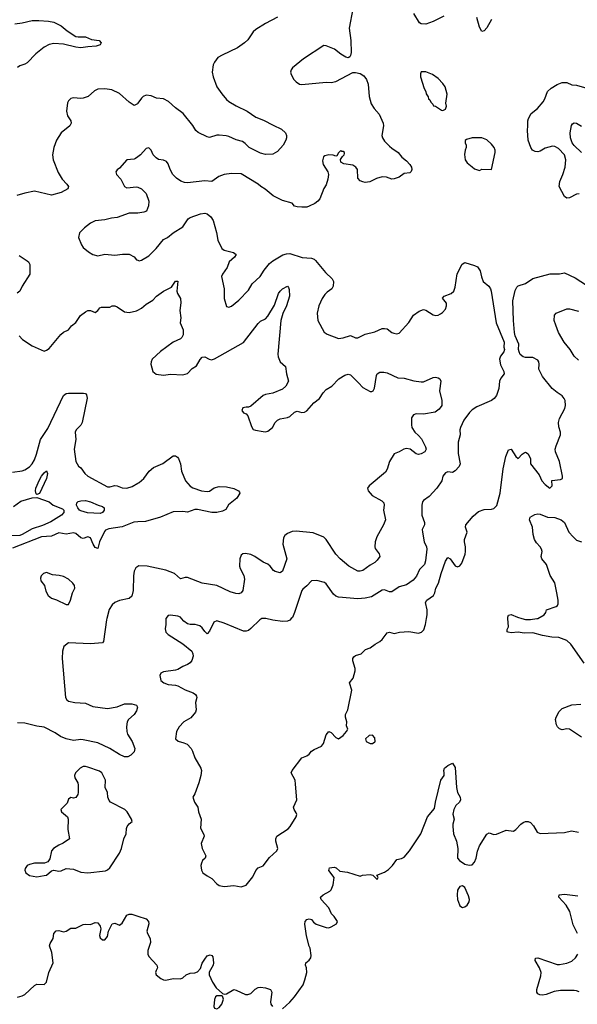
# Model space of a CAD drawing. Header units: inches. Extents: x 1552611 to 1694776, y 811966 to 917215.
# Tile 150 of 256: x 1619028 to 1623616, y 856829 to 864921. Entities that reach past the tile are written whole.
import ezdxf

# ---------------------------------------------------------------- set-up
doc = ezdxf.new("R2010")
doc.units = ezdxf.units.IN
doc.header["$MEASUREMENT"] = 0
for name, color, linetype in [('B6815', 7, 'Continuous'), ('B6816', 7, 'Continuous'), ('B6825', 7, 'Continuous'), ('B6826', 7, 'Continuous')]:
    doc.layers.add(name, color=color, linetype=linetype)

msp = doc.modelspace()

# ---------------------------------------------------------------- linework, layer by layer
at = {"layer": 'B6815', "color": 5, "elevation": 920}
for points in [[(1619744.5, 860000), (1619741.8, 859990), (1619716.4, 859810), (1619710, 859800.9), (1619610, 859791.2), (1619430, 859800.3), (1619391.8, 859770), (1619379.3, 859730), (1619376.5, 859670), (1619406.3, 859350), (1619416.6, 859330), (1619430, 859320.4), (1619480.7, 859310), (1619570, 859303.1), (1619630, 859277), (1619750, 859260.2), (1619830, 859272.8), (1619890, 859298.8), (1619950, 859299), (1619990, 859286.8), (1619997, 859270), (1619990, 859241.2), (1619970, 859212), (1619923.1, 859170), (1619913.7, 859150), (1619906.3, 859110), (1619908.9, 859070), (1619916, 859050), (1619953.6, 858990), (1619974.4, 858930), (1619970, 858905.2), (1619943.8, 858876.2), (1619917.3, 858862.7), (1619890, 858861.5), (1619850, 858881.2), (1619770, 858931.4), (1619670, 858978.8), (1619550, 859003.5), (1619530, 859005.1), (1619470, 858996.4), (1619410, 859009.8), (1619365.1, 859030), (1619320, 859060), (1619230, 859106), (1619170, 859115.1), (1619070, 859139.8), (1619010, 859142.3)], [(1619010, 856887.7), (1619050, 856897.3), (1619069.6, 856910.4), (1619150, 856984), (1619170, 856994.8), (1619230, 856991), (1619250, 857011), (1619267.8, 857090), (1619304.2, 857170), (1619293.8, 857253.8), (1619272.6, 857310), (1619278.3, 857330), (1619302.3, 857370), (1619310, 857410.8), (1619328, 857432), (1619350, 857434.9), (1619390, 857424.4), (1619410, 857430.5), (1619450, 857453.4), (1619490, 857455.5), (1619550, 857483.8), (1619570, 857488), (1619610, 857484.9), (1619650, 857500.7), (1619670, 857497.3), (1619690.7, 857470), (1619694.8, 857450), (1619685.3, 857394.7), (1619690, 857376), (1619710, 857359.3), (1619730, 857359.3), (1619750, 857386.8), (1619758.4, 857430), (1619790, 857490.6), (1619810, 857497.1), (1619850, 857480.7), (1619870, 857494.8), (1619910, 857562), (1619929.7, 857570.3), (1619950, 857570.3), (1620000, 857553.6)]]:
    msp.add_lwpolyline(points, dxfattribs=at)
at = {"layer": 'B6815', "color": 5, "elevation": 940}
msp.add_lwpolyline([(1619570, 858783.1), (1619550, 858782), (1619524.9, 858770), (1619487.7, 858730), (1619479.1, 858710), (1619482, 858690), (1619505.5, 858650), (1619510.4, 858630), (1619510.3, 858570), (1619506.4, 858553.6), (1619490, 858528.7), (1619470, 858522), (1619450, 858528.7), (1619430, 858514), (1619418, 858482), (1619366, 858430), (1619371.3, 858410), (1619421, 858370), (1619426, 858350), (1619424.9, 858264.9), (1619438, 858190), (1619387.1, 858152.9), (1619350, 858137.2), (1619307.7, 858110), (1619290, 858089), (1619275.2, 858024.8), (1619259.8, 858000.2), (1619231.3, 857988.7), (1619150, 857989), (1619110, 857979), (1619090, 857968.7), (1619074.4, 857945.6), (1619070.8, 857930), (1619078.8, 857910), (1619110, 857888.2), (1619170, 857877.1), (1619230, 857888.4), (1619250, 857890.8), (1619290, 857924.7), (1619308.7, 857931.3), (1619350, 857922.8), (1619370, 857926.8), (1619410, 857944.7), (1619470, 857938.8), (1619530, 857914), (1619590, 857908.9), (1619733.1, 857926.9), (1619750, 857934), (1619769.6, 857950.4), (1619849.5, 858070), (1619865.6, 858110), (1619886, 858190), (1619905.1, 858230), (1619907.3, 858272.7), (1619912.7, 858290), (1619930, 858311), (1619954, 858330), (1619949, 858350), (1619913.2, 858410), (1619892.7, 858430), (1619774, 858490), (1619763, 858503), (1619754, 858530), (1619749.5, 858570), (1619731.9, 858611.9), (1619733.6, 858670), (1619730, 858682), (1619705.1, 858730), (1619685.2, 858745.2), (1619590, 858778)], close=True, dxfattribs=at)
at = {"layer": 'B6816', "color": 5}
for points, elevation in [([(1618988.3, 864888.3), (1619050, 864894.2), (1619130, 864913.4), (1619184.7, 864915.3), (1619264.7, 864910), (1619310, 864900.2), (1619370.3, 864870), (1619419.5, 864830), (1619490, 864784.1), (1619510, 864779), (1619570, 864778.8), (1619619.4, 864759.4), (1619681, 864750), (1619698, 864730), (1619690, 864714), (1619656.3, 864703.7), (1619590, 864698.9), (1619530, 864688.7), (1619490, 864694.4), (1619390, 864720.6), (1619310, 864724.4), (1619270, 864716.4), (1619230, 864696.2), (1619160.9, 864639.1), (1619090, 864565.5), (1619070, 864554.2), (1619030, 864542), (1619011.2, 864528.8)], 880), ([(1620000, 864234.1), (1619997.1, 864230), (1619970, 864216.9), (1619930, 864242), (1619850, 864314), (1619784.9, 864344.9), (1619730, 864353), (1619670, 864349.7), (1619643.7, 864336.3), (1619590.3, 864289.7), (1619550, 864277), (1619530, 864274.5), (1619470, 864279.3), (1619450, 864272.7), (1619430, 864255.1), (1619421.5, 864238.5), (1619412.2, 864170), (1619422.4, 864130), (1619448, 864090), (1619450.7, 864070), (1619442, 864050), (1619370, 863992), (1619332, 863930), (1619310.3, 863870), (1619297.1, 863810), (1619302.4, 863770), (1619343.8, 863663.8), (1619376.5, 863610), (1619417.1, 863570), (1619430.5, 863550), (1619424, 863530), (1619370, 863499.7), (1619290, 863478.4), (1619150, 863511.3), (1619070, 863496.2), (1619004.9, 863475.1)], 920), ([(1620000, 863794.1), (1619979.9, 863780.1), (1619970, 863775.1), (1619910, 863769.2), (1619850, 863702), (1619830, 863688), (1619818, 863670), (1619824.7, 863650), (1619861, 863610), (1619890.8, 863550), (1619910, 863538), (1619990, 863548), (1620000, 863543.6)], 940), ([(1620000, 863331.1), (1619990, 863329.6), (1619930, 863331.8), (1619830, 863295.8), (1619784.7, 863290), (1619730, 863275.8), (1619650, 863267.6), (1619610, 863247.6), (1619560.7, 863210), (1619520.7, 863170), (1619510.7, 863130), (1619536.3, 863070), (1619550.7, 863050), (1619593.5, 863013.5), (1619630, 862990.5), (1619670, 862979.1), (1619730, 862993.7), (1619810, 862985.3), (1619872.7, 862992.7), (1619930, 862993), (1619970, 862970.7), (1619990, 862947.7), (1620000, 862943.4)], 940), ([(1619023.9, 862983.9), (1619090, 862940.2), (1619101.5, 862930), (1619112.1, 862910), (1619112.3, 862830), (1619047.9, 862730), (1619029.3, 862690.7), (1619007.6, 862672.4)], 920), ([(1619023, 862323), (1619051.3, 862291.3), (1619130, 862239.5), (1619230, 862197.3), (1619250, 862204), (1619270, 862219.1), (1619367.3, 862332.7), (1619390, 862351.7), (1619430, 862372.4), (1619455.3, 862404.7), (1619490, 862432.7), (1619527.3, 862490), (1619570, 862521.3), (1619590, 862530.2), (1619610, 862530.3), (1619650, 862515.5), (1619670, 862530.6), (1619687.6, 862552.4), (1619701.1, 862558.9), (1619770, 862559.5), (1619790, 862568.5), (1619810, 862570.3), (1619830, 862562.3), (1619890, 862520.2), (1619930, 862515.6), (1619990, 862528.9), (1620000, 862533.9)], 920), ([(1618970, 861201.3), (1619050, 861213.5), (1619070, 861220.6), (1619110, 861245.5), (1619132.2, 861270), (1619150, 861302.6), (1619166.7, 861350), (1619199.3, 861470), (1619259.4, 861560.6), (1619390, 861833.6), (1619410, 861849.1), (1619430, 861851.9), (1619552.3, 861852.3), (1619570.2, 861850.2), (1619578.9, 861838.9), (1619582.7, 861810), (1619542.6, 861610), (1619530, 861587.6), (1619492.7, 861550), (1619485.4, 861530), (1619490.2, 861470), (1619477.2, 861390), (1619490.8, 861290), (1619512.8, 861252.8), (1619530, 861238.8), (1619565.5, 861190), (1619588.2, 861170), (1619750, 861081.5), (1619770, 861082.3), (1619810, 861093.2), (1619830, 861090.2), (1619870, 861073.1), (1619910, 861070.1), (1619954.7, 861085.3), (1620000, 861110.6)], 880), ([(1618978.5, 860921.5), (1619036.9, 860963.1), (1619131.3, 860991.3), (1619170, 860994), (1619270, 860959.3), (1619304, 860930), (1619380, 860900), (1619392.7, 860890), (1619391.3, 860870), (1619371.4, 860850), (1619284.8, 860795.2), (1619216.1, 860763.9), (1619130, 860737.2), (1619050, 860689.6), (1619030, 860682.5), (1618950, 860679)], 860), ([(1620000, 860794), (1619967.9, 860792.1), (1619870, 860751.9), (1619762.4, 860737.6), (1619735.2, 860724.8), (1619725.3, 860714.7), (1619685.3, 860630), (1619670, 860576.2), (1619650, 860583.5), (1619631.8, 860610), (1619610, 860661.6), (1619590, 860669.6), (1619550, 860655.8), (1619530, 860664), (1619490, 860698.2), (1619470, 860703.5), (1619410, 860691.6), (1619350, 860704.1), (1619290, 860675.7), (1619208.4, 860670), (1618970, 860577.9)], 880), ([(1620000, 860426.7), (1619983.4, 860416.6), (1619971, 860389), (1619964.7, 860350), (1619960.7, 860230), (1619950, 860183.6), (1619930, 860164.4), (1619850, 860148.7), (1619810, 860132.1), (1619788.2, 860111.8), (1619765.1, 860074.9), (1619744.5, 860000)], 920)]:
    msp.add_lwpolyline(points, dxfattribs=dict(at, elevation=elevation))
for points, elevation in [([(1619170, 861018), (1619164, 861024), (1619157.2, 861050), (1619162, 861070), (1619190, 861139.3), (1619207.2, 861170), (1619230, 861198), (1619250, 861213.4), (1619256.2, 861190), (1619250, 861149.6), (1619190, 861028)], 860), ([(1619690, 860863.3), (1619587.4, 860867.4), (1619530, 860884.5), (1619520.9, 860890), (1619506.6, 860910), (1619496.8, 860930), (1619497.4, 860950), (1619510, 860961.7), (1619530, 860967.6), (1619570, 860968.9), (1619610, 860959), (1619674, 860930), (1619710, 860918.8), (1619724.2, 860910), (1619723.5, 860890), (1619709.1, 860870)], 860), ([(1619250, 860378), (1619224.4, 860370), (1619204.4, 860350), (1619199.3, 860330), (1619203, 860310), (1619232.1, 860272.1), (1619244.7, 860224.7), (1619261.3, 860190), (1619290, 860167.6), (1619332.3, 860152.3), (1619410, 860114.4), (1619430, 860114.9), (1619447.4, 860150), (1619462, 860210), (1619482.7, 860250), (1619478, 860270), (1619464.4, 860290), (1619430, 860323.9), (1619390, 860344.5), (1619353, 860353), (1619297.4, 860357.4)], 920)]:
    msp.add_lwpolyline(points, close=True, dxfattribs=dict(at, elevation=elevation))
at = {"layer": 'B6825', "color": 5}
for points, elevation in [([(1620231.5, 860000), (1620230, 859998), (1620230.5, 859950.5), (1620225.2, 859914.8), (1620230, 859888), (1620250, 859868.5), (1620370.3, 859790.3), (1620443, 859730), (1620453.7, 859710), (1620455.6, 859690), (1620445.1, 859654.9), (1620430, 859635.1), (1620410, 859621.3), (1620370, 859606.3), (1620330, 859581.6), (1620310, 859575.1), (1620210, 859560.5), (1620190, 859549.4), (1620180.3, 859530), (1620190, 859490.7), (1620214.8, 859470), (1620250, 859457.6), (1620310, 859452.2), (1620330, 859446), (1620390, 859412.4), (1620456, 859390), (1620475.8, 859375.8), (1620482.5, 859362.5), (1620484.9, 859350), (1620475.8, 859310), (1620480.3, 859250), (1620474, 859230), (1620436.5, 859183.5), (1620377.3, 859150), (1620340.5, 859110), (1620319.1, 859070), (1620310.9, 859010.9), (1620330.6, 858990.6), (1620378.4, 858978.4), (1620406, 858966), (1620438, 858930), (1620450.5, 858910), (1620470, 858854), (1620518, 858770), (1620523, 858750), (1620519.3, 858710), (1620502.4, 858650), (1620470, 858558), (1620451.3, 858530), (1620466, 858490), (1620494.8, 858450), (1620498.8, 858410), (1620521.3, 858350), (1620516.4, 858276.4), (1620543.4, 858223.4), (1620544.9, 858210), (1620521.1, 858150), (1620530.3, 858110), (1620560.5, 858050), (1620554.8, 858030), (1620531, 858010), (1620522.8, 857990), (1620518.8, 857970), (1620522.8, 857930), (1620536, 857910), (1620570, 857884), (1620610, 857862), (1620650, 857818.8), (1620670, 857804.9), (1620710, 857798), (1620790, 857804), (1620850, 857793.4), (1620890, 857807.7), (1620944.8, 857875.2), (1620971.8, 857928.2), (1620989.2, 857950), (1621030, 857966.8), (1621084.1, 858035.9), (1621143.5, 858090), (1621152, 858110), (1621135.8, 858170), (1621134.7, 858190), (1621142.9, 858210), (1621235.8, 858270), (1621254.3, 858290), (1621301.6, 858370), (1621307.3, 858390), (1621303.9, 858403.9), (1621287.3, 858430), (1621280.7, 858450), (1621307.3, 858510), (1621297.5, 858637.5), (1621293.2, 858670), (1621261.2, 858730), (1621269.2, 858750), (1621350, 858854.8), (1621390, 858871), (1621410, 858886), (1621429.6, 858910.4), (1621450, 858924), (1621510, 858950.5), (1621527, 858973), (1621550, 859044.7), (1621570, 859071), (1621590, 859062), (1621630, 859022), (1621650, 859012), (1621690, 859038), (1621718, 859070), (1621728, 859090), (1621716.4, 859116.4), (1621719, 859150), (1621709.3, 859190), (1621709.3, 859210), (1621726.6, 859250), (1621761.2, 859410), (1621742, 859470), (1621771.9, 859508.1), (1621788.9, 859568.9), (1621789, 859590), (1621769.3, 859650.7), (1621769.2, 859670), (1621776, 859684), (1621790, 859696), (1621838, 859710), (1621874, 859746), (1621910, 859758.8), (1621952.7, 859790), (1621990, 859810.4), (1622010, 859828), (1622050, 859882), (1622070, 859888), (1622110, 859877.3), (1622151.8, 859888.2), (1622230, 859893.4), (1622310, 859879.1), (1622333.3, 859886.7), (1622353.3, 859906.7), (1622367.6, 859950), (1622375.1, 860000)], 940), ([(1621037.5, 860000), (1621021.2, 859998.8), (1621002.6, 859990), (1620930, 859916.8), (1620910, 859901.6), (1620890, 859894.4), (1620870, 859895.9), (1620710, 859960.4), (1620650, 859979.8), (1620625.5, 859970), (1620590, 859895.6), (1620570, 859874.5), (1620550, 859894), (1620530, 859924.2), (1620510, 859938.9), (1620470.5, 859949.5), (1620431.3, 859951.3), (1620410, 859956.9), (1620378.9, 859978.9), (1620359, 860000)], 940), ([(1621262.4, 860000), (1621250, 859987.3), (1621230, 859978.7), (1621190, 859974.7), (1621110, 859985.9), (1621053.6, 860000)], 940), ([(1623671.9, 859631.9), (1623560.8, 859790), (1623530, 859819.1), (1623462.8, 859842.8), (1623406.1, 859846.1), (1623330, 859858.8), (1623250, 859883.2), (1623179.2, 859879.2), (1623130, 859887.1), (1623070, 859881.6), (1623046.1, 859886.1), (1623039.6, 859890), (1623039.7, 859910), (1623049.8, 859930.2), (1623043.6, 860000)], 920), ([(1623158.1, 860000), (1623190, 859991.1), (1623230, 859991.8), (1623283.5, 860000)], 920), ([(1623650, 859025.1), (1623550, 859089.6), (1623530, 859092), (1623490, 859084.5), (1623470, 859092.7), (1623452.7, 859110), (1623445.1, 859125.1), (1623437, 859170), (1623442, 859190), (1623465.4, 859234.6), (1623490, 859259.1), (1623571.1, 859288.9), (1623645.6, 859294.4)], 920), ([(1621189, 856791), (1621250, 856846.8), (1621289.3, 856890), (1621359.3, 856990), (1621375.1, 857030), (1621389.4, 857090), (1621386.6, 857130), (1621379.3, 857150), (1621381.2, 857170), (1621410, 857190.8), (1621423.7, 857210), (1621426.6, 857230), (1621419, 857290), (1621410, 857308), (1621387.5, 857392.5), (1621373.6, 857486.4), (1621375.3, 857510), (1621390, 857524.7), (1621410, 857531.3), (1621430, 857524.7), (1621445.2, 857505.2), (1621467.9, 857487.9), (1621550, 857458.8), (1621570, 857458), (1621590, 857464.7), (1621635.3, 857490), (1621642, 857510), (1621615.3, 857550), (1621592.9, 857572.9), (1621570, 857622), (1621509, 857690), (1621504, 857710), (1621524, 857730), (1621580.7, 857759.3), (1621589.6, 857770.4), (1621606, 857810), (1621615.3, 857870), (1621570, 857928), (1621578, 857950), (1621615.9, 857955.9), (1621631.3, 857950), (1621662, 857922), (1621724.7, 857915.3), (1621830, 857882), (1621849.3, 857890.7), (1621910, 857894.8), (1621934, 857890), (1621970, 857854), (1621978, 857870), (1621966, 857890), (1622030, 857914.9), (1622062.2, 857937.8), (1622094.7, 857970), (1622130, 858018.8), (1622170, 858027.7), (1622190, 858039.3), (1622235.8, 858090), (1622327.6, 858230), (1622382, 858370), (1622441.2, 858438.8), (1622449.7, 858490.3), (1622494, 858670), (1622519, 858710), (1622521.2, 858730), (1622517.2, 858750), (1622522.7, 858770), (1622550, 858791), (1622590, 858811.3), (1622610, 858774), (1622622.8, 858610), (1622630.8, 858570), (1622650.4, 858530.4), (1622655.5, 858510), (1622646, 858490), (1622617.1, 858462.9), (1622600.7, 858430), (1622591.3, 858391.3), (1622601, 858350), (1622590.8, 858310), (1622590.8, 858290), (1622597.3, 858230), (1622621.6, 858170), (1622632.7, 858110), (1622630.8, 858030), (1622646, 858010), (1622690, 857979.3), (1622726.6, 857973.4), (1622750, 857974.8), (1622770, 857996), (1622782, 858030), (1622793.4, 858086.6), (1622809.5, 858130), (1622870, 858227.3), (1622890, 858239.1), (1622930, 858224.9), (1622950, 858226), (1623030, 858259.3), (1623090, 858252.2), (1623110, 858264.9), (1623150, 858308.9), (1623170, 858323.1), (1623190, 858330.3), (1623210, 858330.4), (1623230, 858323.1), (1623255.2, 858295.2), (1623284.2, 858244.2), (1623310, 858233.1), (1623510, 858241.8), (1623566.7, 858253.3), (1623624.3, 858244.3)], 920), ([(1623616, 857410), (1623580.9, 857480.9), (1623552.9, 857592.9), (1623522.7, 857642.7), (1623462.4, 857710), (1623465.2, 857730), (1623510, 857733.6), (1623619.7, 857719.7)], 880), ([(1620000, 857553.6), (1620070, 857530.3), (1620088.2, 857510), (1620090.3, 857490), (1620073.1, 857430), (1620078.9, 857410), (1620101.1, 857370), (1620104.4, 857335.6), (1620082.2, 857270), (1620081.8, 857241.8), (1620090, 857222.4), (1620157.1, 857150), (1620162.8, 857130), (1620150, 857106), (1620146.8, 857090), (1620150.7, 857070.7), (1620190, 857040.7), (1620210, 857030.7), (1620230, 857027.7), (1620290, 857040.7), (1620350, 857039.1), (1620370, 857047.7), (1620397.2, 857070), (1620430, 857084.9), (1620470, 857088.7), (1620490, 857096.4), (1620515.8, 857124.2), (1620530, 857166), (1620550, 857201), (1620570, 857226), (1620595.3, 857235.3), (1620610, 857231.3), (1620618, 857218), (1620622.8, 857170), (1620618.8, 857150), (1620587.9, 857092.1), (1620587.3, 857070), (1620615.5, 857010), (1620644.8, 856964.8), (1620696.9, 856916.9), (1620710, 856911.3), (1620730, 856916), (1620790, 856951), (1620810, 856946), (1620884.7, 856910), (1620906, 856910), (1620930, 856917.3), (1620966.6, 856953.4), (1620990, 856966.8), (1621010, 856970.6), (1621050, 856964.7), (1621092, 856950), (1621102, 856930), (1621090.6, 856850), (1621093.4, 856830), (1621107.7, 856810)], 920), ([(1623631.9, 856931.9), (1623610, 856940.6), (1623590, 856942.5), (1623476.4, 856943.6), (1623424.7, 856935.3), (1623359.1, 856910), (1623330, 856903.5), (1623307.1, 856907.1), (1623290, 856916), (1623282.4, 856930), (1623282.7, 856950), (1623316.1, 857063.9), (1623318, 857090), (1623304.1, 857130), (1623267.9, 857190), (1623271.8, 857208.2), (1623290, 857210.2), (1623450, 857155.6), (1623470, 857155.6), (1623530, 857167.9), (1623570, 857183), (1623601.7, 857210), (1623619.1, 857240.9)], 880)]:
    msp.add_lwpolyline(points, dxfattribs=dict(at, elevation=elevation))
for points, elevation in [([(1621930, 859042), (1621902.8, 859037.2), (1621872, 859010), (1621878, 858990), (1621910, 858971), (1621930, 858971), (1621950, 858984.7), (1621953.2, 858990), (1621950, 859018)], 940), ([(1622670, 857802), (1622650, 857798), (1622638, 857782), (1622630, 857766), (1622627.3, 857730), (1622630.8, 857690), (1622646.2, 857646.2), (1622650, 857638), (1622670, 857624.7), (1622690, 857631), (1622710, 857644.7), (1622725.2, 857670), (1622729.2, 857690), (1622720.9, 857720.9), (1622690, 857788)], 920), ([(1620690, 856898), (1620650, 856897.2), (1620638, 856890), (1620630.6, 856869.4), (1620624.4, 856810), (1620630, 856796), (1620650, 856790.8), (1620670, 856802.8), (1620690, 856831.3), (1620704, 856870), (1620696.4, 856896.4)], 920)]:
    msp.add_lwpolyline(points, close=True, dxfattribs=dict(at, elevation=elevation))
at = {"layer": 'B6826', "color": 5}
for points, elevation in [([(1621767.6, 865010), (1621739.3, 864850), (1621752.7, 864750), (1621754.8, 864650), (1621750, 864626), (1621744.7, 864615.3), (1621731.3, 864608.7), (1621710, 864614), (1621670, 864637.2), (1621618, 864678), (1621550, 864705.2), (1621530, 864709), (1621361.7, 864598.3), (1621273.7, 864526.3), (1621261, 864510), (1621256, 864490), (1621261, 864470), (1621282.8, 864430), (1621302.8, 864410), (1621330, 864390.7), (1621350, 864388.2), (1621550, 864408.5), (1621590, 864406), (1621630, 864411.7), (1621770, 864487.3), (1621790, 864487.7), (1621830, 864479.1), (1621858.5, 864458.5), (1621881.6, 864430), (1621895.8, 864390), (1621903.7, 864290), (1621920.4, 864230), (1621943.8, 864190), (1621984.4, 864144.4), (1622017.4, 864070), (1622020.3, 864050), (1622006.7, 863970), (1622012.7, 863950), (1622030, 863923.8), (1622070, 863882.4), (1622090, 863863.8), (1622141, 863830), (1622170.8, 863790), (1622210, 863760.7), (1622237.3, 863730), (1622250.5, 863710), (1622253.4, 863690), (1622247.5, 863672.5), (1622236.7, 863663.3), (1622190, 863656), (1622150, 863627.8), (1622110, 863611.8), (1622090, 863609.7), (1622045.9, 863625.9), (1622010, 863629.7), (1621964.4, 863615.6), (1621909.3, 863589.3), (1621870, 863584), (1621850, 863588.7), (1621830, 863595.3), (1621810, 863618), (1621808, 863690), (1621794.7, 863710), (1621770, 863724.7), (1621695.5, 863735.5), (1621669, 863750), (1621668, 863772), (1621683.1, 863796.9), (1621698, 863810), (1621699, 863821), (1621699, 863830), (1621690, 863837.2), (1621678, 863838), (1621670, 863846), (1621650, 863826), (1621638, 863802), (1621630, 863798), (1621606.3, 863806.3), (1621570, 863809.6), (1621537.1, 863802.9), (1621527, 863793), (1621519.9, 863760.1), (1621524.6, 863730), (1621563, 863670), (1621567.3, 863650), (1621563, 863610), (1621550, 863564), (1621530, 863534), (1621497.1, 863450), (1621481.6, 863430), (1621456.3, 863410), (1621410, 863388.2), (1621390, 863381.3), (1621350, 863378.9), (1621310, 863382.4), (1621289.7, 863389.7), (1621270, 863414), (1621190, 863436.2), (1621112.9, 863472.9), (1621048.7, 863528.7), (1621010.8, 863550.8), (1620989.5, 863570), (1620850, 863652.8), (1620770, 863656), (1620711.5, 863648.5), (1620667.3, 863632.7), (1620610, 863592), (1620550, 863598), (1620410, 863580.8), (1620382.9, 863582.9), (1620353.1, 863593.1), (1620318.7, 863618.7), (1620288.9, 863648.9), (1620266, 863690), (1620250, 863736), (1620235.9, 863755.9), (1620210, 863767.3), (1620170, 863772.3), (1620150, 863786), (1620126, 863810), (1620110, 863848.7), (1620090, 863868.7), (1620070, 863862), (1620022.8, 863810), (1620000, 863794.1)], 940), ([(1622517.3, 864950), (1622430, 864906.6), (1622370, 864884.2), (1622330, 864885.6), (1622316.1, 864896.1), (1622271.8, 864971.8)], 940), ([(1621150, 864942.7), (1621050, 864889.6), (1620970, 864840.5), (1620950, 864821.6), (1620904.1, 864755.9), (1620877.4, 864730), (1620820.3, 864690), (1620692.7, 864630), (1620659.5, 864610), (1620630, 864571.8), (1620620.9, 864550), (1620612.6, 864490), (1620619.7, 864450), (1620649.2, 864370), (1620690, 864310.3), (1620730, 864263.9), (1620750, 864247.6), (1620810, 864212.9), (1620898.4, 864170), (1620970, 864119.5), (1621035.1, 864095.1), (1621112.8, 864052.8), (1621182.6, 864022.6), (1621215.5, 863990), (1621224.4, 863970), (1621223.8, 863950), (1621218, 863930), (1621196.4, 863890), (1621150, 863837.6), (1621110, 863816.2), (1621050, 863812), (1621010, 863824.2), (1620917, 863870), (1620884.1, 863904.1), (1620860.1, 863920.1), (1620810, 863934.2), (1620750, 863960.9), (1620727.6, 863967.6), (1620667.9, 863972.1), (1620650, 863971), (1620590, 863953.7), (1620570, 863956.9), (1620495.2, 863995.2), (1620477, 864010), (1620451.9, 864051.9), (1620373, 864150), (1620310, 864196), (1620252.3, 864250), (1620210, 864269.8), (1620154.7, 864274.7), (1620110, 864294.3), (1620070, 864299.7), (1620044.9, 864290), (1620030, 864277), (1620000, 864234.1)], 920), ([(1622910, 864922.7), (1622870, 864854), (1622850, 864828.7), (1622830, 864824), (1622810, 864859), (1622790, 864938)], 940), ([(1623630, 863488.7), (1623610, 863486.6), (1623550, 863456.9), (1623530, 863453.3), (1623510, 863467), (1623467.1, 863550), (1623470.9, 863590), (1623497.4, 863650), (1623515.3, 863710), (1623520.3, 863770), (1623509.8, 863810), (1623461.3, 863861.3), (1623430, 863879.1), (1623410, 863881.7), (1623350, 863864.8), (1623310, 863841.5), (1623290, 863835.6), (1623270, 863836.4), (1623246, 863850), (1623233.6, 863870), (1623211.6, 863930), (1623205.1, 864010), (1623209.5, 864049.5), (1623207.6, 864090), (1623213.6, 864110), (1623236.3, 864150), (1623288.5, 864191.5), (1623333.9, 864246.1), (1623348.4, 864270), (1623369.7, 864330), (1623401.3, 864358.7), (1623450, 864388.5), (1623490, 864405.4), (1623530, 864405.2), (1623570, 864385.7), (1623610, 864382), (1623770, 864337)], 940), ([(1623649.8, 863830), (1623590, 863886.3), (1623572.9, 863910), (1623558.3, 863950), (1623556.2, 863990), (1623568, 864052), (1623576, 864064), (1623590, 864073.4), (1623610, 864070.2), (1623650, 864044.6)], 920), ([(1620000, 863543.6), (1620030, 863530.5), (1620070, 863493.4), (1620091.4, 863430), (1620086.7, 863390), (1620071.3, 863348.7), (1620050, 863338.4), (1620000, 863331.1)], 940), ([(1620000, 862943.4), (1620010, 862939.1), (1620030, 862944.9), (1620090, 862979.1), (1620150, 863041.6), (1620210, 863113.4), (1620245.2, 863130), (1620289.7, 863170.3), (1620370, 863219.1), (1620415.3, 863284.7), (1620430, 863294.8), (1620514.7, 863325.3), (1620550, 863330.4), (1620570, 863326.4), (1620601.4, 863301.4), (1620619.3, 863270), (1620648.6, 863171.4), (1620657, 863110), (1620690, 863040.5), (1620710, 863025.8), (1620786.5, 863006.5), (1620808.2, 862990), (1620794, 862970), (1620750.4, 862930), (1620734.7, 862885.3), (1620695.5, 862830), (1620688.5, 862810), (1620710.8, 862710), (1620710.8, 862630), (1620730, 862564.7), (1620750, 862558.8), (1620770, 862567.7), (1620830, 862615.5), (1620910, 862697.3), (1620942, 862750), (1621007.8, 862810), (1621038.9, 862861.1), (1621083.7, 862916.3), (1621110, 862938.9), (1621192.2, 862987.8), (1621222.6, 862997.4), (1621250, 862998.4), (1621352.7, 862967.3), (1621430, 862961.5), (1621450, 862953.1), (1621462, 862942), (1621543.4, 862843.4), (1621599.5, 862790), (1621610.2, 862770), (1621606.7, 862730), (1621594.9, 862710), (1621557.7, 862682.3), (1621538.4, 862661.6), (1621517.2, 862630), (1621488.9, 862570), (1621474.6, 862510), (1621480.3, 862450), (1621533.7, 862353.7), (1621557.6, 862337.6), (1621650, 862302), (1621690, 862305.5), (1621750, 862324.4), (1621790, 862307), (1621810, 862305.7), (1621870, 862335.5), (1621950, 862356.9), (1622010, 862382), (1622030, 862384.4), (1622050, 862380.5), (1622090, 862350.6), (1622104.8, 862344.8), (1622130, 862340.4), (1622150, 862343.8), (1622230, 862431.3), (1622267.8, 862492.2), (1622313.6, 862526.4), (1622350, 862539.3), (1622370, 862534), (1622430, 862495.3), (1622450, 862488.8), (1622470, 862492.7), (1622490, 862503), (1622505.8, 862514.2), (1622530, 862542.8), (1622540.5, 862570), (1622538, 862590), (1622507.2, 862632.8), (1622519, 862650), (1622577.2, 862670), (1622600.7, 862690), (1622610, 862722), (1622627.4, 862832.6), (1622667.1, 862912.9), (1622690, 862924.9), (1622770, 862902), (1622794.8, 862890), (1622816.7, 862856.7), (1622826.7, 862806.7), (1622841.6, 862770), (1622887.2, 862730), (1622901.3, 862710), (1622908.1, 862690), (1622946.7, 862430), (1623014.8, 862270), (1623011.3, 862230), (1623016, 862210), (1623011.1, 862191.1), (1622984.5, 862155.5), (1622974.6, 862130), (1622984.5, 862084.5), (1623010.4, 862030), (1623014.4, 862010), (1622985.5, 861974.5), (1622975, 861950), (1622970.3, 861890), (1622950, 861833.2), (1622931.4, 861808.6), (1622910, 861791.8), (1622790, 861740.5), (1622750, 861713.6), (1622727.9, 861692.1), (1622681.7, 861630), (1622654.2, 861570), (1622650.2, 861550), (1622651.9, 861510), (1622634.5, 861450), (1622635.8, 861355.8), (1622650.5, 861270), (1622643, 861250), (1622610, 861212.7), (1622590, 861199.3), (1622550, 861205.2), (1622530, 861196), (1622510.4, 861169.6), (1622500.3, 861130), (1622460.8, 861070), (1622396.7, 861003.3), (1622350.4, 860969.6), (1622342.8, 860957.2), (1622337.6, 860930), (1622335.3, 860850), (1622357.1, 860790), (1622357.1, 860770), (1622340.5, 860730), (1622342, 860710), (1622354.8, 860630), (1622374.8, 860590), (1622377.3, 860570), (1622366.6, 860473.4), (1622357.3, 860442.7), (1622318, 860402), (1622292.3, 860347.7), (1622266.4, 860313.6), (1622210, 860277.2), (1622150, 860260.7), (1622090, 860218.7), (1622070, 860219.6), (1622030, 860234.7), (1622010, 860233.3), (1621921.1, 860178.9), (1621870, 860166), (1621810, 860161), (1621650, 860176.3), (1621630, 860182.4), (1621610, 860200.5), (1621550, 860283.6), (1621534.8, 860294.8), (1621472.7, 860312.7), (1621430, 860309.6), (1621390, 860267), (1621358, 860242), (1621350, 860229.2), (1621288.4, 860050), (1621271.1, 860008.9), (1621262.4, 860000)], 940), ([(1622375.1, 860000), (1622379.6, 860030), (1622379.5, 860070), (1622367, 860130), (1622378, 860150), (1622432.7, 860190), (1622443.7, 860210), (1622452, 860250), (1622473.3, 860290), (1622494.7, 860370), (1622530, 860471.3), (1622550, 860501), (1622570.5, 860490.5), (1622610, 860431.3), (1622630, 860424.7), (1622650, 860432), (1622664.7, 860455.3), (1622692.6, 860527.4), (1622696.9, 860550), (1622696.9, 860590), (1622687.3, 860630), (1622687.3, 860650), (1622708, 860710), (1622695.6, 860750), (1622698.4, 860770), (1622759.5, 860840.5), (1622801.8, 860878.2), (1622850, 860896.5), (1622910, 860899.3), (1622930, 860904.9), (1622952.6, 860927.4), (1622980.9, 861030), (1623004.7, 861230), (1623028.2, 861330), (1623050, 861384.7), (1623070, 861392), (1623110, 861332), (1623130, 861314), (1623162, 861350), (1623178.6, 861361.4), (1623190, 861366.8), (1623210, 861353.4), (1623230, 861311.3), (1623230.6, 861270), (1623300.3, 861180.3), (1623323, 861130), (1623350, 861100.7), (1623390, 861071), (1623409, 861090), (1623406.3, 861133.7), (1623477.5, 861142.5), (1623492.7, 861150), (1623493.6, 861170), (1623468.7, 861290), (1623436.4, 861370), (1623434.2, 861390), (1623440.5, 861419.5), (1623476.4, 861510), (1623476.5, 861530), (1623464.1, 861575.9), (1623461.1, 861610), (1623470, 861642.8), (1623513.4, 861726.6), (1623518, 861750), (1623514.8, 861790), (1623508.6, 861808.6), (1623491.6, 861830), (1623450, 861855.8), (1623408.2, 861890), (1623328.1, 861988.1), (1623299.7, 862050), (1623302.9, 862090), (1623298.4, 862110), (1623290, 862122.7), (1623250, 862144.5), (1623190, 862144.5), (1623170, 862149.4), (1623146, 862170), (1623136, 862190), (1623132.7, 862210), (1623135.3, 862255.3), (1623102.9, 862322.9), (1623098, 862350), (1623089.6, 862450), (1623085.6, 862610), (1623103.8, 862696.2), (1623118.3, 862721.7), (1623130, 862732.7), (1623190, 862752.2), (1623250, 862794), (1623391.3, 862831.3), (1623468, 862832), (1623510, 862841.1), (1623598.8, 862798.8), (1623690, 862738)], 940), ([(1620000, 862533.9), (1620030, 862548.9), (1620070, 862583.8), (1620123.6, 862616.4), (1620153.3, 862650), (1620210, 862690.3), (1620277.5, 862722.5), (1620310, 862772), (1620330, 862770.7), (1620320.4, 862690), (1620326.4, 862670), (1620350.3, 862630), (1620352.7, 862592.7), (1620346.2, 862530), (1620353.1, 862470), (1620348.7, 862430), (1620372.7, 862372.7), (1620373, 862330), (1620362.6, 862310), (1620350, 862298.5), (1620290.4, 862270), (1620185.4, 862194.6), (1620119.1, 862130), (1620110.6, 862110), (1620108.2, 862090), (1620124.9, 862030), (1620150, 862008.2), (1620210, 862000.5), (1620270, 862008.2), (1620370, 862003.6), (1620410, 862014), (1620446.9, 862053.1), (1620482.5, 862077.5), (1620512.9, 862127.1), (1620530, 862146.4), (1620550, 862150.3), (1620588, 862130), (1620606.4, 862126.4), (1620630, 862132.5), (1620870, 862266.7), (1620990, 862423.1), (1621010, 862443.7), (1621050, 862463.1), (1621070, 862483.7), (1621125.5, 862574.5), (1621158.5, 862670), (1621169.8, 862690), (1621190, 862710.3), (1621230.7, 862730.7), (1621239.9, 862719.9), (1621244.7, 862704.7), (1621246.5, 862650), (1621222.7, 862570), (1621193.4, 862506.6), (1621176.8, 862450), (1621151.9, 862171.9), (1621155, 862150), (1621170, 862108.2), (1621214.4, 862070), (1621223.2, 862010), (1621238.3, 861950), (1621217.7, 861910), (1621190, 861883.1), (1621110, 861851.6), (1621050, 861841.6), (1621030, 861833.6), (1620930, 861745.2), (1620910, 861736), (1620890, 861737), (1620862.8, 861730), (1620856, 861710), (1620870, 861691.3), (1620890, 861682), (1620904, 861664), (1620936.5, 861576.5), (1620950, 861554), (1620967.1, 861547.1), (1621030, 861536.4), (1621050, 861534.4), (1621070, 861540.4), (1621107.3, 861570), (1621129.7, 861610.3), (1621150, 861630.5), (1621170, 861640.5), (1621230, 861650.3), (1621250, 861658.9), (1621290, 861696.4), (1621310, 861704.9), (1621350, 861693.4), (1621370, 861695.6), (1621390, 861705.5), (1621448, 861772), (1621493.4, 861806.6), (1621525.5, 861854.5), (1621550, 861881.6), (1621596, 861910), (1621652.7, 861970), (1621701.8, 861998.2), (1621730, 862006.7), (1621750, 862001.3), (1621816.7, 861936.7), (1621850, 861897.3), (1621910, 861866), (1621924, 861864), (1621936, 861870), (1621947.5, 861892.5), (1621962.7, 861997.3), (1621970, 862010.3), (1621990, 862023.5), (1622024.8, 862024.8), (1622050, 862019.1), (1622138.3, 861978.3), (1622190, 861975), (1622270, 861954.2), (1622330, 861944.2), (1622350, 861945.3), (1622430, 861980.9), (1622450, 861982.7), (1622470, 861978.2), (1622484.9, 861970), (1622492, 861950), (1622481.7, 861870), (1622502, 861790), (1622499.7, 861750), (1622480.3, 861719.7), (1622445.2, 861694.8), (1622350, 861678.5), (1622290, 861680.7), (1622267, 861673), (1622252.7, 861650), (1622250.3, 861590), (1622254, 861570), (1622277.7, 861530), (1622310, 861504.5), (1622334.9, 861474.9), (1622367.1, 861410), (1622370.9, 861390), (1622360.9, 861370), (1622330, 861352.8), (1622308, 861348), (1622290, 861352.1), (1622239.7, 861390), (1622210, 861397.5), (1622188.3, 861391.7), (1622150, 861369.7), (1622110, 861353.6), (1622071.5, 861290), (1622052.2, 861227.8), (1622037.7, 861202.3), (1621903.8, 861090), (1621890.4, 861070), (1621894, 861050), (1621927.6, 861010), (1622006.3, 860966.3), (1622023.8, 860950), (1622027.8, 860930), (1622021.3, 860890), (1622036.5, 860810), (1622020.9, 860770), (1621967.5, 860670), (1621951.3, 860630), (1621949.1, 860590), (1621953.7, 860573.7), (1621984.9, 860530), (1621990, 860509.3), (1621970, 860478.4), (1621950, 860460.5), (1621910, 860438.7), (1621850, 860395.3), (1621830, 860387.4), (1621810, 860389.7), (1621735.4, 860430), (1621663.5, 860490), (1621630, 860528.4), (1621550, 860648), (1621529, 860669), (1621442.8, 860702.8), (1621302.2, 860717.8), (1621270, 860714.4), (1621230, 860698.3), (1621210, 860682.9), (1621198.4, 860661.6), (1621193.9, 860610), (1621226.4, 860490), (1621190.9, 860389.1), (1621170, 860376.3), (1621130, 860385.6), (1621115.3, 860395.3), (1621089.8, 860429.8), (1621070, 860445.1), (1621030, 860463.5), (1620961.6, 860510), (1620930, 860525.3), (1620887.1, 860532.9), (1620864, 860530), (1620850, 860519.5), (1620839.6, 860490), (1620837.6, 860430), (1620841.7, 860410), (1620872.6, 860352.6), (1620877.1, 860322.9), (1620863.8, 860230), (1620850.1, 860209.9), (1620830, 860202.3), (1620805.1, 860205.1), (1620760.2, 860220.2), (1620650, 860269.6), (1620530, 860289.5), (1620410, 860338), (1620390, 860337.4), (1620350, 860326.6), (1620302.6, 860370), (1620230, 860395.7), (1620077.2, 860430), (1620008.3, 860431.7), (1620000, 860426.7)], 920), ([(1623623.9, 862123.9), (1623590, 862156), (1623555.8, 862210), (1623506.2, 862270), (1623461.7, 862350), (1623438, 862410), (1623426, 862450), (1623427, 862493), (1623442, 862510), (1623530, 862543.7), (1623550, 862543.7), (1623626.1, 862526.1)], 920), ([(1620000, 861110.6), (1620010, 861116.2), (1620050, 861150.2), (1620093.7, 861210), (1620130, 861239.6), (1620205.4, 861274.6), (1620290, 861336.3), (1620310, 861336), (1620326.8, 861326.8), (1620333.7, 861313.7), (1620350, 861272), (1620360.3, 861210), (1620391.8, 861131.8), (1620430, 861088), (1620453.8, 861073.8), (1620524.7, 861050), (1620570, 861043.1), (1620590, 861044.9), (1620627.7, 861072.3), (1620670, 861084.6), (1620730, 861080.5), (1620789.4, 861069.4), (1620828.2, 861050), (1620836.7, 861036.7), (1620838.7, 861030), (1620815.1, 860990), (1620746.9, 860933.1), (1620725.2, 860894.8), (1620698, 860882), (1620650, 860869.8), (1620609.8, 860869.8), (1620490, 860895.1), (1620470, 860895.1), (1620410, 860874.3), (1620370, 860878.7), (1620290, 860876.8), (1620186.4, 860833.6), (1620062.4, 860797.6), (1620000, 860794)], 880), ([(1623283.5, 860000), (1623290, 860001), (1623342, 860030), (1623355.1, 860050), (1623361.2, 860070), (1623442.8, 860097.2), (1623453.3, 860106.7), (1623458.5, 860121.5), (1623458.3, 860150), (1623448.1, 860211.9), (1623430, 860292), (1623391.8, 860351.8), (1623363, 860443), (1623324.4, 860490), (1623318.3, 860510), (1623325.1, 860550), (1623322, 860570), (1623309.4, 860590), (1623280.3, 860620.3), (1623263.1, 860650), (1623251.1, 860690), (1623245.4, 860750), (1623222, 860810), (1623226.7, 860833.3), (1623265.9, 860854.1), (1623290, 860860.2), (1623310, 860857.5), (1623370, 860832.6), (1623429.3, 860829.3), (1623482, 860810), (1623510, 860788.2), (1623546.3, 860710), (1623582.3, 860670), (1623610, 860643.9), (1623650, 860629.4)], 920), ([(1620359, 860000), (1620350, 860009.6), (1620330, 860018.4), (1620268.4, 860028.4), (1620250, 860024), (1620231.5, 860000)], 940), ([(1623043.6, 860000), (1623042.7, 860010), (1623050, 860027.7), (1623070, 860032), (1623122, 860010), (1623158.1, 860000)], 920), ([(1621053.6, 860000), (1621050, 860000.9), (1621037.5, 860000)], 940)]:
    msp.add_lwpolyline(points, dxfattribs=dict(at, elevation=elevation))
at = {"layer": 'B6826', "color": 5, "elevation": 960}
for points in [[(1622330, 864492.7), (1622324.1, 864475.9), (1622325.7, 864450), (1622355.2, 864355.2), (1622370.6, 864330), (1622370.8, 864310.8), (1622387.3, 864287.3), (1622391, 864271), (1622402, 864262), (1622410, 864242), (1622426.4, 864226.4), (1622432, 864212), (1622450, 864211.3), (1622498, 864178), (1622510, 864176), (1622530, 864184.7), (1622538.4, 864210), (1622533.6, 864233.6), (1622543.6, 864310), (1622527.9, 864367.9), (1622510, 864397.2), (1622470, 864438), (1622424, 864470), (1622370, 864492.3)], [(1622830.8, 863949.2), (1622750, 863949.2), (1622704.7, 863935.3), (1622692.7, 863927.3), (1622692, 863910), (1622702, 863890), (1622702, 863870), (1622692.7, 863847.3), (1622687.3, 863812.7), (1622693.4, 863770), (1622710, 863744), (1622750, 863711), (1622770, 863696), (1622810, 863681), (1622830, 863692), (1622908.9, 863691.1), (1622938.5, 863830), (1622939.1, 863850), (1622932.3, 863870), (1622910, 863898), (1622870, 863933.3)]]:
    msp.add_lwpolyline(points, close=True, dxfattribs=at)

doc.saveas('drawing.dxf')
